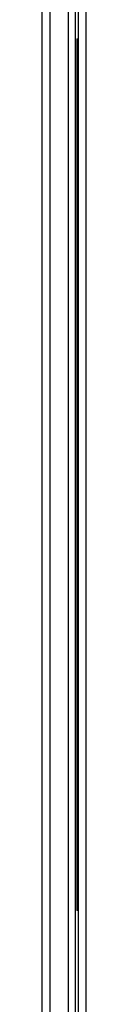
# Model space of a CAD drawing. Header units: millimetres. Extents: x -40 to 419, y 0 to 295.
# Tile 11 of 72: x 103.087 to 103.745, y 99.754 to 114.44. Entities that reach past the tile are written whole.
import ezdxf

# ---------------------------------------------------------------- set-up
doc = ezdxf.new("R2010")
doc.units = ezdxf.units.MM
doc.layers.add('135.735_BW4_TWIN', color=7, linetype='Continuous')
doc.layers.add('Standard', color=7, linetype='Continuous')

# ---------------------------------------------------------------- blocks, each defined once
blk = doc.blocks.new('SE2')
at = {"layer": '135.735_BW4_TWIN', "color": 7, "linetype": 'Continuous'}
for p, q in [((103.087, 128.184), (103.087, 81.424)), ((103.207, 81.424), (103.207, 128.174)), ((103.479, 127.794), (103.479, 81.424)), ((103.587, 81.424), (103.587, 127.794)), ((103.627, 119.236), (103.627, 81.422)), ((103.745, 81.422), (103.745, 119.236)), ((103.607, 114.154), (103.607, 101.154)), ((103.607, 114.154), (103.627, 114.154)), ((103.627, 101.154), (103.607, 101.154))]:
    blk.add_line(p, q, dxfattribs=at)

msp = doc.modelspace()

# ---------------------------------------------------------------- block references
at = {"layer": 'Standard'}
msp.add_blockref('SE2', (0, 0), dxfattribs=at)

doc.saveas('drawing.dxf')
